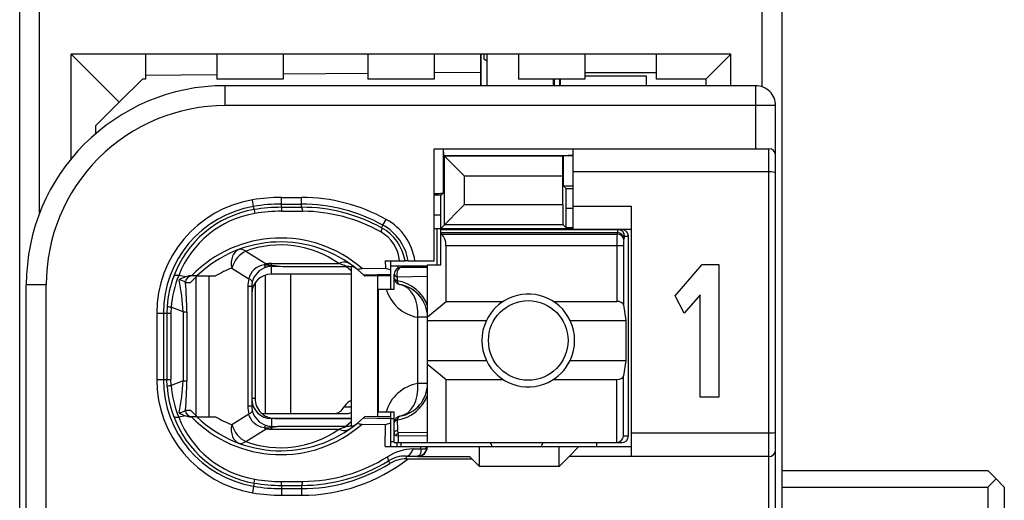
# Model space of a CAD drawing. Extents: x 0 to 188, y 0 to 176.
# Tile 6 of 33: x 0 to 15, y 47 to 54. Entities that reach past the tile are written whole.
import ezdxf

# ---------------------------------------------------------------- set-up
doc = ezdxf.new("R2010")
doc.units = 0
doc.header["$LTSCALE"] = 11.47995
doc.header["$MEASUREMENT"] = 0
doc.layers.get('0').update_dxf_attribs({"linetype": 'CONTINUOUS'})

msp = doc.modelspace()

# ---------------------------------------------------------------- linework, layer by layer
at = {"color": 7, "linetype": 'CONTINUOUS'}
for p, q in [((0.4998, 20.408), (0.4998, 140.8067)), ((11.9998, 20.408), (11.9998, 140.0412)), ((0.7998, 51.3353), (0.7998, 57.181)), ((11.6998, 53.2411), (11.6998, 55.2751)), ((1.2749, 52.1539), (1.2749, 53.7331)), ((1.9998, 53.0083), (1.2749, 53.7331)), ((11.2247, 53.7331), (1.2749, 53.7331)), ((2.3997, 53.7331), (2.3997, 53.3583)), ((3.475, 53.7331), (3.475, 53.3583)), ((4.4747, 53.7331), (4.4747, 53.3583)), ((5.7497, 53.7331), (5.7497, 53.3583)), ((6.7499, 53.7331), (6.7499, 53.3583)), ((7.4499, 53.7331), (7.4499, 53.2584)), ((7.4575, 53.2584), (7.4575, 53.7331)), ((7.4999, 53.7331), (7.4999, 53.6566)), ((7.5498, 53.6277), (7.4999, 53.6566)), ((7.5498, 53.2584), (7.5498, 53.7331)), ((8.0249, 53.7331), (8.0249, 53.3583)), ((9.0246, 53.7331), (9.0246, 53.3583)), ((10.0999, 53.7331), (10.0999, 53.3583)), ((10.8499, 53.3583), (11.2247, 53.7331)), ((11.2247, 53.2584), (11.2247, 53.7331)), ((1.9998, 53.0083), (2.3498, 53.3583)), ((2.3997, 53.3583), (2.3498, 53.3583)), ((3.475, 53.4237), (2.3997, 53.4141)), ((4.4747, 53.3583), (3.475, 53.3583)), ((5.7497, 53.443), (4.4747, 53.432)), ((6.7499, 53.3583), (5.7497, 53.3583)), ((7.4499, 53.4582), (6.7499, 53.452)), ((9.0246, 53.3583), (8.0249, 53.3583)), ((8.5499, 53.2584), (8.5499, 53.3583)), ((8.5599, 53.3583), (8.5599, 53.2584)), ((8.6423, 53.3583), (8.6423, 53.2584)), ((8.6498, 53.3583), (8.6498, 53.2584)), ((9.0246, 53.4582), (10.0999, 53.4582)), ((9.0246, 53.4079), (9.9497, 53.4079)), ((9.9497, 53.4079), (9.9497, 53.2584)), ((10.8499, 53.3583), (10.0999, 53.3583)), ((10.8499, 53.3583), (10.8499, 53.2584)), ((3.5997, 52.958), (3.5997, 53.2584)), ((11.5999, 53.2584), (3.5997, 53.2584)), ((11.5999, 52.3082), (11.5999, 53.2584)), ((1.6498, 52.6582), (1.9998, 53.0083)), ((11.8999, 52.958), (3.5997, 52.958)), ((11.8999, 30.7584), (11.8999, 52.958)), ((1.6498, 52.5377), (1.6498, 52.6582)), ((6.7499, 50.6181), (6.7499, 52.3082)), ((6.7499, 52.3082), (11.7997, 52.3082)), ((6.8863, 52.3082), (6.8863, 51.6378)), ((6.8956, 52.2083), (6.8908, 52.3082)), ((8.8496, 51.0935), (8.8496, 52.3082)), ((11.7997, 31.5433), (11.7997, 52.3082)), ((6.8956, 52.2083), (6.907, 52.1966)), ((6.8956, 52.2083), (8.8496, 52.2083)), ((6.907, 51.1651), (6.907, 52.1966)), ((6.907, 52.1966), (7.2074, 51.8962)), ((8.6925, 52.1966), (6.907, 52.1966)), ((8.6922, 51.8962), (8.6925, 52.1966)), ((8.6964, 52.2007), (8.6925, 52.1966)), ((8.6964, 52.2007), (8.6964, 51.7535)), ((7.2074, 51.4655), (7.2074, 51.8962)), ((8.6922, 51.8962), (7.2074, 51.8962)), ((8.6922, 51.4655), (8.6922, 51.8962)), ((11.7997, 51.9582), (8.8496, 51.9582)), ((8.7401, 51.7095), (8.6964, 51.7535)), ((8.7415, 51.4097), (8.7401, 51.7095)), ((8.7401, 51.7095), (8.8496, 51.7095)), ((4.0276, 51.4387), (4.011, 51.5372)), ((4.4499, 51.4249), (4.4499, 51.5737)), ((4.4499, 51.5737), (4.7497, 51.5737)), ((4.7497, 51.4256), (4.7497, 51.5737)), ((6.8563, 51.6082), (6.7499, 51.6082)), ((6.8498, 51.3084), (6.8512, 51.6082)), ((6.8563, 51.6082), (6.8863, 51.6378)), ((4.0358, 51.3904), (4.0276, 51.4387)), ((4.0358, 51.3898), (4.0448, 51.3326)), ((4.4499, 51.4738), (4.7497, 51.4738)), ((4.4499, 51.4249), (4.7497, 51.4256)), ((4.4499, 51.4242), (4.4506, 51.3663)), ((6.8498, 51.1079), (7.2074, 51.4655)), ((7.2074, 51.4655), (8.6922, 51.4655)), ((8.6922, 51.4655), (8.6925, 51.1651)), ((8.7415, 51.1162), (8.7415, 51.4097)), ((8.7415, 51.4097), (8.8496, 51.4097)), ((8.8496, 51.4428), (9.7247, 51.4428)), ((9.7247, 47.6683), (9.7247, 51.4428)), ((4.4506, 51.3663), (4.7703, 51.3656)), ((5.9788, 51.1555), (6.0274, 51.243)), ((6.8498, 51.3084), (6.7499, 51.3084)), ((6.8498, 50.5581), (6.8498, 51.3084)), ((5.9571, 51.1162), (5.9788, 51.1555)), ((6.7499, 51.1079), (8.8496, 51.1079)), ((6.7946, 50.5581), (6.7946, 51.1079)), ((6.8498, 51.088), (9.5797, 51.088)), ((6.907, 51.1651), (8.6925, 51.1651)), ((8.7415, 51.1162), (8.6925, 51.1651)), ((8.8496, 51.1162), (8.7415, 51.1162)), ((8.8496, 51.0935), (9.7247, 51.0935)), ((6.8498, 51.0439), (9.5139, 51.0439)), ((6.8598, 51.0218), (6.8498, 51.0301)), ((6.8598, 51.0218), (9.5104, 51.0218)), ((9.5104, 51.0218), (9.5139, 51.0439)), ((9.61, 50.935), (9.6134, 50.957)), ((9.6234, 50.9881), (9.6799, 50.9881)), ((9.6799, 47.9784), (9.6799, 50.9881)), ((6.9297, 50.0069), (6.9297, 50.8482)), ((6.9297, 50.8482), (9.6055, 50.8482)), ((9.5059, 50.8482), (9.5059, 50.0069)), ((9.6055, 50.8482), (9.6055, 49.9539)), ((3.9097, 50.7627), (4.2153, 50.5719)), ((3.6975, 50.5085), (3.9548, 50.3473)), ((4.0682, 50.5112), (4.0351, 50.4858)), ((4.1047, 50.5312), (4.0682, 50.5112)), ((4.1437, 50.5457), (4.1047, 50.5312)), ((4.1846, 50.556), (4.1437, 50.5457)), ((4.1846, 50.556), (4.2908, 50.5512)), ((4.2908, 50.5512), (4.2997, 50.5547)), ((4.2908, 50.5512), (4.2908, 50.5354)), ((4.3049, 50.5492), (4.2908, 50.5512)), ((4.2997, 50.5354), (4.2908, 50.5354)), ((4.2997, 50.5547), (4.2997, 50.5788)), ((4.2997, 50.5788), (5.3119, 50.5788)), ((4.2997, 50.4183), (4.2997, 50.5354)), ((4.2997, 50.5354), (4.4695, 50.5347)), ((4.3049, 50.5492), (4.3001, 50.536)), ((4.4695, 50.5347), (5.4252, 50.5347)), ((5.4996, 50.4658), (5.4252, 50.5347)), ((5.4996, 50.5326), (5.4996, 48.1266)), ((5.6667, 50.5009), (6.0147, 50.5085)), ((6.0137, 50.6181), (6.0147, 50.5085)), ((6.0137, 50.6181), (6.3116, 50.6181)), ((6.0147, 50.5085), (6.0998, 50.4837)), ((6.0991, 50.543), (6.65, 50.543)), ((6.0998, 50.1929), (6.0998, 50.6181)), ((6.2042, 50.543), (6.2042, 50.5071)), ((6.65, 50.5182), (6.2496, 50.5182)), ((6.3124, 50.6181), (6.3134, 50.6181)), ((6.3595, 50.6181), (6.3137, 50.6181)), ((6.3599, 50.6181), (6.7499, 50.6181)), ((6.65, 47.8778), (6.65, 50.5581)), ((6.65, 50.5581), (6.8498, 50.5581)), ((10.3832, 50.0916), (10.7928, 50.5612)), ((10.7928, 50.5612), (11.0418, 50.5612)), ((11.0418, 50.5612), (11.0418, 48.5624)), ((3.004, 50.3783), (2.8979, 50.399)), ((3.1735, 50.3907), (3.0805, 50.3907)), ((3.1614, 48.2802), (3.1614, 50.3783)), ((3.1739, 50.3907), (3.4515, 50.3907)), ((3.3558, 48.2678), (3.3558, 50.3907)), ((3.9659, 50.3859), (3.9548, 50.3473)), ((3.9835, 50.423), (3.9659, 50.3859)), ((4.0065, 50.4568), (3.9835, 50.423)), ((4.0351, 50.4858), (4.0065, 50.4568)), ((4.2032, 50.4024), (4.2032, 48.3181)), ((5.4996, 50.4183), (4.2997, 50.4183)), ((4.585, 50.4183), (4.585, 48.3181)), ((5.5985, 50.4816), (5.6833, 50.4065)), ((5.6833, 50.4065), (6.0998, 50.4155)), ((5.6833, 50.4065), (5.6998, 50.3907)), ((5.7001, 50.39), (5.7043, 50.3865)), ((5.8996, 50.3907), (5.7043, 50.3865)), ((5.8996, 48.2678), (5.8996, 50.3907)), ((6.0998, 50.3907), (5.8996, 50.3907)), ((6.1497, 50.1929), (6.1497, 50.4183)), ((6.1945, 50.3742), (6.1938, 50.3163)), ((6.65, 50.3797), (6.1945, 50.3742)), ((0.5997, 33.458), (0.5997, 50.2584)), ((0.8998, 50.2584), (0.5997, 50.2584)), ((0.8998, 43.5666), (0.8998, 50.2584)), ((3.0002, 50.2908), (3.0784, 50.2908)), ((3.9411, 50.2322), (3.9411, 48.4263)), ((3.9996, 50.2322), (3.9411, 50.2322)), ((3.9996, 50.2322), (3.9996, 48.4263)), ((4.0496, 50.2832), (4.0496, 48.5434)), ((5.9099, 48.3429), (5.9099, 50.1929)), ((5.9099, 50.1929), (6.1497, 50.1929)), ((10.5238, 49.8312), (10.3832, 50.0916)), ((10.7606, 50.1061), (10.5238, 49.8312)), ((10.7606, 48.5624), (10.7606, 50.1061)), ((2.7246, 49.9346), (2.7208, 49.8277)), ((2.7825, 49.9208), (2.7794, 49.8277)), ((2.9654, 49.8491), (2.7825, 49.9208)), ((6.65, 49.7761), (6.9297, 50.0069)), ((6.9297, 50.0069), (7.7917, 50.0069)), ((8.5479, 50.0069), (9.5059, 50.0069)), ((9.6055, 49.9539), (9.6413, 49.7182)), ((2.5665, 49.8277), (2.5665, 48.8308)), ((2.5665, 49.8277), (2.7794, 49.8277)), ((2.6667, 49.8277), (2.6667, 48.8308)), ((2.7208, 49.8277), (2.7208, 48.8308)), ((2.7794, 49.8277), (2.7794, 48.8308)), ((2.9654, 49.8491), (2.9654, 48.8094)), ((2.9654, 49.8491), (3.0209, 49.8491)), ((3.0209, 49.8491), (3.0209, 48.8094)), ((6.5032, 48.768), (6.5032, 49.7678)), ((6.65, 49.7678), (6.5032, 49.7678)), ((6.65, 49.7182), (7.5378, 49.7182)), ((8.8018, 49.7182), (9.6413, 49.7182)), ((9.6413, 49.7182), (9.6413, 49.1181)), ((6.65, 49.1181), (7.5378, 49.1181)), ((6.65, 49.0602), (6.9297, 48.8294)), ((8.8018, 49.1181), (9.6413, 49.1181)), ((9.6413, 49.1181), (9.6055, 48.8824)), ((9.6055, 47.9784), (9.6055, 48.8824)), ((2.5665, 48.8308), (2.7794, 48.8308)), ((2.7246, 48.7239), (2.7208, 48.8308)), ((2.7825, 48.7377), (2.7794, 48.8308)), ((2.9654, 48.8094), (2.7825, 48.7377)), ((2.9654, 48.8094), (3.0209, 48.8094)), ((6.65, 48.768), (6.5032, 48.768)), ((6.9297, 47.8778), (6.9297, 48.8294)), ((6.9297, 48.8294), (7.7917, 48.8294)), ((8.5479, 48.8294), (9.5059, 48.8294)), ((9.5059, 47.8778), (9.5059, 48.8294)), ((11.0418, 48.5624), (10.7606, 48.5624)), ((3.9996, 48.4263), (3.9411, 48.4263)), ((4.0496, 48.5434), (3.9996, 48.5434)), ((5.3939, 48.418), (5.4996, 48.418)), ((3.004, 48.2802), (2.8979, 48.2602)), ((3.0002, 48.3684), (3.0784, 48.3684)), ((3.1735, 48.2678), (3.0805, 48.2678)), ((3.1739, 48.2678), (3.4515, 48.2678)), ((3.6975, 48.1507), (3.9548, 48.3112)), ((3.9659, 48.2726), (3.9548, 48.3112)), ((3.9835, 48.2354), (3.9659, 48.2726)), ((4.1512, 48.3181), (5.4455, 48.3181)), ((5.6833, 48.2527), (5.6998, 48.2678)), ((5.7001, 48.2685), (5.7043, 48.2726)), ((5.8996, 48.2678), (5.7043, 48.2726)), ((6.0998, 48.2678), (5.8996, 48.2678)), ((5.9099, 48.3429), (6.1497, 48.3429)), ((6.0998, 47.8179), (6.0998, 48.3429)), ((6.1497, 47.8778), (6.1497, 48.3429)), ((4.0065, 48.2023), (3.9835, 48.2354)), ((4.0351, 48.1727), (4.0065, 48.2023)), ((4.0682, 48.1479), (4.0351, 48.1727)), ((4.1047, 48.1272), (4.0682, 48.1479)), ((4.1437, 48.1128), (4.1047, 48.1272)), ((4.2908, 48.1073), (4.2908, 48.1231)), ((4.2997, 48.1231), (4.2908, 48.1231)), ((4.2997, 48.2409), (4.2997, 48.1231)), ((5.4996, 48.2409), (4.2997, 48.2409)), ((4.2997, 48.1231), (4.4695, 48.1245)), ((4.3049, 48.1093), (4.3001, 48.1224)), ((4.3497, 48.243), (5.4996, 48.243)), ((4.4695, 48.1245), (5.4252, 48.1245)), ((5.4996, 48.1934), (5.4252, 48.1245)), ((5.5985, 48.1768), (5.6833, 48.2527)), ((5.6667, 48.1583), (6.0147, 48.15)), ((5.6833, 48.2527), (6.0998, 48.2437)), ((6.0116, 47.8179), (6.0147, 48.15)), ((6.0147, 48.15), (6.0998, 48.1748)), ((6.0998, 48.243), (6.1497, 48.243)), ((6.1938, 48.2196), (6.1963, 48.0694)), ((3.9097, 47.8957), (4.2153, 48.0873)), ((4.1846, 48.1031), (4.1437, 48.1128)), ((4.1846, 48.1031), (4.2908, 48.1073)), ((4.3049, 48.1093), (4.2908, 48.1073)), ((4.2908, 48.1073), (4.2997, 48.1045)), ((4.2997, 48.1045), (4.2997, 48.0797)), ((4.2997, 48.0797), (5.3119, 48.0797)), ((6.1497, 48.0239), (6.1511, 48.0322)), ((6.1511, 48.0322), (6.1546, 48.0398)), ((6.1546, 48.0398), (6.1601, 48.0473)), ((6.1601, 48.0473), (6.1673, 48.0542)), ((6.1673, 48.0542), (6.1804, 48.0632)), ((6.1759, 47.9874), (6.2117, 47.9757)), ((6.1804, 48.0632), (6.1963, 48.0694)), ((6.65, 48.0294), (6.2052, 48.0246)), ((6.65, 47.9798), (6.2117, 47.9757)), ((6.2131, 47.8778), (6.2117, 47.9757)), ((9.6055, 47.9784), (9.6799, 47.9784)), ((11.7997, 48.0184), (9.7247, 48.0184)), ((6.0116, 47.8179), (9.7247, 47.8179)), ((6.0998, 47.893), (6.1497, 47.893)), ((6.1501, 47.8778), (9.5797, 47.8778)), ((6.1949, 47.8179), (6.1949, 47.8778)), ((6.2496, 47.8778), (6.2496, 47.8179)), ((6.5507, 47.7841), (6.5514, 47.8179)), ((6.6393, 47.8041), (6.6434, 47.8179)), ((7.4348, 47.5182), (7.4348, 47.8179)), ((7.6197, 47.8282), (7.6197, 47.8179)), ((8.3698, 47.8282), (8.3698, 47.8179)), ((8.6347, 47.5182), (8.6347, 47.8179)), ((8.9348, 47.8179), (8.7849, 47.6683)), ((9.1997, 47.8778), (9.1997, 47.8179)), ((6.3302, 47.6766), (6.3302, 47.6332)), ((6.3302, 47.6766), (6.4997, 47.6746)), ((6.4357, 47.7828), (6.5507, 47.7841)), ((6.5087, 47.6759), (6.4997, 47.6746)), ((6.4997, 47.6746), (6.4997, 47.6683)), ((6.5242, 47.6828), (6.5087, 47.6759)), ((6.5359, 47.6966), (6.5242, 47.6828)), ((6.5446, 47.7159), (6.5359, 47.6966)), ((6.5497, 47.74), (6.5446, 47.7159)), ((6.5511, 47.7614), (6.5497, 47.74)), ((6.5507, 47.7841), (6.5511, 47.7614)), ((6.5507, 47.7841), (6.5914, 47.7841)), ((6.5914, 47.7841), (6.6079, 47.7869)), ((6.6079, 47.7869), (6.6214, 47.791)), ((6.6214, 47.791), (6.632, 47.7972)), ((6.632, 47.7972), (6.6393, 47.8041)), ((6.0605, 47.6036), (6.0843, 47.565)), ((6.3302, 47.6332), (7.3197, 47.6332)), ((6.4997, 47.6683), (7.2849, 47.6683)), ((7.3197, 47.6332), (7.2849, 47.6683)), ((7.3197, 47.6332), (7.4348, 47.5182)), ((8.6347, 47.5182), (8.7849, 47.6683)), ((11.7997, 47.6683), (8.7849, 47.6683)), ((8.6347, 47.5182), (7.4348, 47.5182)), ((11.9998, 47.4582), (15.0997, 47.4582)), ((15.2248, 47.3328), (15.0997, 47.4582)), ((4.0358, 47.2687), (4.0276, 47.2205)), ((4.0358, 47.2687), (4.0448, 47.3266)), ((4.4499, 47.2343), (4.4506, 47.2921)), ((4.4499, 47.2336), (4.4499, 47.0847)), ((4.4499, 47.2336), (4.7497, 47.2336)), ((4.4506, 47.2921), (4.7703, 47.2935)), ((4.7497, 47.2336), (4.7497, 47.0847)), ((15.0997, 47.2081), (15.2248, 47.3328)), ((15.3498, 47.2081), (15.2248, 47.3328)), ((4.0276, 47.2205), (4.011, 47.122)), ((4.4499, 47.1847), (4.7497, 47.1847)), ((4.4499, 47.0847), (4.7497, 47.0847)), ((11.9998, 47.2081), (15.0997, 47.2081)), ((15.0997, 47.2081), (15.0997, 46.608)), ((15.3498, 47.2081), (15.3498, 46.608))]:
    msp.add_line(p, q, dxfattribs=at)
for centre, radius, start, end in [((3.6, 50.258), 3.0003, 90.00667, 179.9933), ((11.5998, 52.9582), 0.3001, 359.95047, 89.98941), ((3.5995, 50.2582), 2.6997, 89.99617, 179.99706), ((4.3002, 49.8278), 1.7337, 99.60191, 180.00145), ((4.4515, 48.8988), 2.6749, 90.03264, 99.47747), ((4.7504, 48.9428), 2.6309, 60.96142, 90.01537), ((4.3003, 49.8281), 1.6335, 99.61053, 180.01154), ((4.2982, 49.8377), 1.5748, 99.59042, 160.00265), ((4.4495, 48.9231), 2.5507, 89.98957, 99.52108), ((4.4515, 48.9012), 2.5237, 90.03493, 99.47987), ((4.75, 48.9425), 2.5313, 60.95639, 90.00679), ((4.755, 48.9352), 2.4904, 61.13747, 90.12303), ((4.2951, 49.8538), 1.4998, 99.60945, 158.68576), ((4.4482, 48.9384), 2.4279, 89.94443, 99.56593), ((4.7545, 48.9399), 2.4258, 60.57815, 89.62658), ((5.6112, 50.4915), 0.859, 8.47124, 61.0171), ((5.6144, 50.4963), 0.7082, 9.898, 61.08365), ((5.6125, 50.4925), 0.7575, 9.54298, 61.08054), ((4.437, 49.0903), 1.8714, 48.91849, 135.98338), ((5.6737, 50.5653), 0.5585, 5.42011, 60.79984), ((12.4159, 50.8659), 2.91, 176.92816, 180.34842), ((4.4366, 49.0917), 1.8116, 50.1067, 134.18944), ((4.4368, 49.3444), 1.5131, 54.6651, 110.38495), ((10.2173, 50.8626), 0.6116, 173.20325, 181.35307), ((6.2497, 50.4182), 0.1, 90.05364, 179.94636), ((4.322, 49.8263), 1.6011, 159.9123, 176.12278), ((4.4844, 49.7631), 1.7092, 158.15961, 174.7066), ((3.0805, 50.1484), 0.2423, 89.99626, 108.39825), ((4.2863, 49.2287), 1.6084, 133.77871, 138.67586), ((0.0601, 49.7238), 2.908, 2.47062, 12.04741), ((-1.9535, 49.8376), 4.9745, 0.13295, 5.22703), ((4.29, 50.2324), 0.2903, 166.30412, 180.03116), ((6.1089, 49.7476), 0.5749, 19.76941, 81.50907), ((6.1499, 49.768), 0.5001, 359.9751, 80.41822), ((6.1512, 49.7696), 0.4981, 40.1796, 60.37521), ((6.6038, 50.3596), 0.6003, 196.11863, 260.35605), ((6.1425, 49.7643), 0.5081, 20.23408, 40.0002), ((8.1716, 49.4181), 0.7013, 154.66616, 205.33384), ((8.1707, 49.4181), 0.6988, 334.57, 25.43), ((4.2995, 48.8308), 1.733, 180.00114, 260.4177), ((4.2996, 48.8305), 1.6328, 179.99205, 260.40939), ((4.322, 48.8322), 1.6011, 183.87718, 200.08783), ((4.4736, 48.8937), 1.6983, 185.27078, 201.90161), ((0.0601, 48.9347), 2.908, 347.95259, 357.52938), ((-1.9379, 48.8209), 4.9588, 354.76471, 359.86716), ((6.6029, 48.1772), 0.5992, 99.57838, 163.94694), ((6.15, 48.7684), 0.5, 279.57031, 359.95955), ((6.108, 48.7893), 0.5762, 278.56495, 340.15657), ((6.1429, 48.772), 0.5077, 319.99114, 339.77458), ((4.4244, 48.4257), 0.4834, 179.93239, 193.70329), ((4.2942, 48.4266), 0.2945, 180.06696, 193.59777), ((4.3011, 48.5413), 0.3011, 179.85775, 269.74574), ((4.3498, 48.5432), 0.3002, 179.95385, 269.97883), ((6.1512, 48.7669), 0.4981, 299.62437, 319.82008), ((4.2973, 48.8208), 1.574, 200.00811, 260.43607), ((3.0878, 48.5553), 0.2876, 253.06274, 268.54496), ((4.4366, 49.5676), 1.8707, 224.01178, 311.11605), ((4.4367, 49.5688), 1.8131, 225.85215, 309.84997), ((4.2313, 49.5883), 1.5336, 239.43661, 249.62968), ((4.3122, 48.4366), 0.3147, 194.58473, 252.6641), ((4.2941, 48.8041), 1.4984, 201.28302, 260.42177), ((4.4368, 49.314), 1.513, 249.61305, 305.3369), ((4.3426, 47.6585), 0.4474, 95.50486, 106.58262), ((6.4999, 47.8181), 0.1435, 269.9436, 359.92962), ((6.4507, 47.0311), 0.7519, 91.1465, 122.53283), ((6.3198, 47.1808), 0.4959, 88.79152, 121.51952), ((4.7495, 49.7179), 2.6332, 270.00232, 307.65437), ((4.7569, 49.7149), 2.4814, 269.83214, 301.69174), ((4.7498, 49.7158), 2.5312, 269.99699, 301.81778), ((4.7555, 49.7187), 2.4252, 270.3509, 302.16026), ((4.4495, 49.6865), 2.4529, 260.29053, 270.01008), ((4.4522, 49.717), 2.4249, 260.32816, 269.96322), ((4.4497, 49.6886), 2.6039, 260.30112, 270.00545)]:
    msp.add_arc(centre, radius, start, end, dxfattribs=at)
for points in [[(11.8999, 52.2083), (11.8999, 52.2634), (11.8552, 52.3082), (11.7997, 52.3082)], [(8.8496, 52.2062), (8.7987, 52.2062), (8.7473, 52.2049), (8.6964, 52.2007)], [(8.6964, 51.7529), (8.7473, 51.7494), (8.7987, 51.7473), (8.8496, 51.748)], [(6.7499, 51.6343), (6.7953, 51.6337), (6.8408, 51.6351), (6.8863, 51.6378)], [(4.7703, 51.3656), (4.7648, 51.4029), (4.7576, 51.4242), (4.7497, 51.4256)], [(9.5228, 51.088), (9.517, 51.0742), (9.5139, 51.059), (9.5146, 51.0439)], [(9.6234, 50.9881), (9.6234, 51.0432), (9.579, 51.088), (9.5239, 51.088)], [(9.6799, 50.9881), (9.6799, 51.0432), (9.6351, 51.088), (9.5797, 51.088)], [(6.929, 50.8482), (6.9321, 50.9137), (6.9073, 50.977), (6.8605, 51.0225)], [(9.61, 50.935), (9.6076, 50.9812), (9.5638, 51.0197), (9.5104, 51.0218)], [(9.6134, 50.957), (9.611, 51.0039), (9.5673, 51.0418), (9.5139, 51.0439)], [(9.6224, 50.9881), (9.6165, 50.9791), (9.6138, 50.9681), (9.6141, 50.957)], [(3.805, 50.7896), (3.7171, 50.7565), (3.6727, 50.6408), (3.6975, 50.5085)], [(3.9097, 50.7627), (3.8718, 50.791), (3.8353, 50.8006), (3.805, 50.7896)], [(3.9097, 50.7627), (3.8164, 50.7207), (3.7327, 50.6201), (3.6975, 50.5085)], [(3.6975, 50.5085), (3.6121, 50.4768), (3.5297, 50.4368), (3.4515, 50.3907)], [(4.2184, 50.523), (4.1147, 50.4906), (4.0351, 50.4065), (4.0076, 50.3011)], [(4.2153, 50.5719), (4.205, 50.5671), (4.1946, 50.5615), (4.1846, 50.556)], [(4.1854, 50.556), (4.1915, 50.5409), (4.2032, 50.5292), (4.2181, 50.5223)], [(4.2149, 50.5719), (4.2429, 50.5636), (4.2711, 50.5581), (4.2997, 50.5547)], [(4.2997, 50.5788), (4.2715, 50.5788), (4.2432, 50.5767), (4.2153, 50.5719)], [(4.2908, 50.5354), (4.266, 50.5347), (4.2418, 50.5305), (4.2184, 50.523)], [(4.2997, 50.5547), (4.3559, 50.5436), (4.4127, 50.5367), (4.4695, 50.5347)], [(4.3049, 50.5492), (4.3597, 50.5416), (4.4144, 50.536), (4.4695, 50.5347)], [(5.4852, 50.5691), (5.44, 50.6015), (5.3774, 50.605), (5.3119, 50.5788)], [(5.4252, 50.5347), (5.388, 50.5505), (5.3501, 50.565), (5.3119, 50.5788)], [(5.4996, 50.5257), (5.4755, 50.5319), (5.4504, 50.5347), (5.4252, 50.5347)], [(5.5778, 50.4989), (5.5555, 50.5175), (5.5282, 50.5285), (5.4996, 50.5326)], [(2.8979, 50.399), (2.8545, 50.4017), (2.8256, 50.3934), (2.8183, 50.3762)], [(3.004, 50.3783), (2.9689, 50.3672), (2.9351, 50.3514), (2.9045, 50.3307)], [(3.0988, 50.3907), (3.0443, 50.3907), (3.0002, 50.3459), (3.0002, 50.2908)], [(3.9548, 50.3473), (3.9456, 50.3101), (3.9411, 50.2708), (3.9411, 50.2322)], [(4.0079, 50.3011), (4.0096, 50.3135), (3.9907, 50.3301), (3.9548, 50.3473)], [(4.2997, 50.4183), (4.1337, 50.4175), (3.9996, 50.2832), (4, 50.1171)], [(6.1497, 50.4183), (6.1497, 50.4003), (6.1666, 50.3838), (6.1945, 50.3742)], [(6.1497, 50.3597), (6.1497, 50.3424), (6.1663, 50.3259), (6.1938, 50.3163)], [(6.1497, 50.3597), (6.1497, 50.3362), (6.158, 50.3135), (6.1735, 50.2949)], [(3.0006, 50.2915), (2.9716, 50.3108), (2.9389, 50.3245), (2.9041, 50.3301)], [(6.1735, 50.2949), (6.1811, 50.286), (6.19, 50.2784), (6.2004, 50.2728)], [(6.1938, 50.3163), (6.199, 50.2853), (6.2138, 50.2646), (6.2331, 50.2611)], [(6.2004, 50.2728), (6.2104, 50.2673), (6.2214, 50.2632), (6.2331, 50.2611)], [(6.5032, 49.7678), (6.5245, 50.02), (6.4084, 50.2315), (6.2331, 50.2611)], [(2.7243, 49.9339), (2.7429, 49.9263), (2.7625, 49.9228), (2.7825, 49.9215)], [(9.6055, 49.9539), (9.601, 49.9842), (9.558, 50.0069), (9.5059, 50.0069)], [(9.5059, 48.8294), (9.558, 48.8294), (9.601, 48.8521), (9.6055, 48.8824)], [(2.7825, 48.737), (2.7625, 48.7363), (2.7429, 48.7322), (2.7243, 48.7253)], [(6.2331, 48.2754), (6.4084, 48.305), (6.5245, 48.5165), (6.5032, 48.768)], [(5.254, 48.3181), (5.3074, 48.3202), (5.3581, 48.356), (5.3939, 48.418)], [(5.5, 48.5124), (5.459, 48.5), (5.4214, 48.4663), (5.3939, 48.418)], [(2.8183, 48.2823), (2.8256, 48.265), (2.8545, 48.2575), (2.8979, 48.2602)], [(2.9041, 48.3284), (2.9389, 48.3346), (2.9716, 48.3477), (3.0006, 48.3677)], [(2.9045, 48.3278), (2.9351, 48.3078), (2.9689, 48.2912), (3.004, 48.2802)], [(3.0002, 48.3684), (3.0002, 48.3126), (3.0443, 48.2678), (3.0988, 48.2678)], [(3.0784, 48.3684), (3.1087, 48.334), (3.1404, 48.3002), (3.1735, 48.2685)], [(3.9548, 48.3112), (3.9907, 48.3284), (4.0096, 48.345), (4.0079, 48.3574)], [(5.4455, 48.3181), (5.4638, 48.3188), (5.4821, 48.3236), (5.4993, 48.3319)], [(6.2331, 48.2754), (6.1849, 48.2671), (6.1497, 48.2251), (6.1497, 48.1768)], [(6.2331, 48.2754), (6.2138, 48.272), (6.199, 48.2506), (6.1938, 48.2196)], [(3.6975, 48.1507), (3.6727, 48.0177), (3.7171, 47.9019), (3.805, 47.8695)], [(3.6975, 48.1507), (3.7327, 48.0384), (3.8164, 47.9378), (3.9097, 47.8957)], [(4.2181, 48.1362), (4.2032, 48.13), (4.1915, 48.1176), (4.1854, 48.1024)], [(4.2184, 48.1362), (4.2418, 48.1286), (4.266, 48.1238), (4.2908, 48.1231)], [(4.4695, 48.1245), (4.4127, 48.1217), (4.3559, 48.1155), (4.2997, 48.1045)], [(4.4695, 48.1245), (4.4144, 48.1224), (4.3597, 48.1176), (4.3049, 48.1093)], [(5.3119, 48.0797), (5.3501, 48.0935), (5.388, 48.1086), (5.4252, 48.1245)], [(5.4252, 48.1245), (5.4504, 48.1245), (5.4755, 48.1272), (5.4996, 48.1334)], [(5.4996, 48.1266), (5.5282, 48.13), (5.5555, 48.1417), (5.5778, 48.1596)], [(6.1938, 48.2196), (6.1663, 48.2099), (6.1497, 48.1941), (6.1497, 48.1768)], [(4.1846, 48.1031), (4.1946, 48.0969), (4.205, 48.0914), (4.2153, 48.0873)], [(4.2153, 48.0873), (4.2432, 48.0825), (4.2715, 48.0797), (4.2997, 48.0797)], [(5.3119, 48.0797), (5.3774, 48.0542), (5.44, 48.0577), (5.4852, 48.0894)], [(6.1497, 48.0239), (6.1491, 48.0067), (6.1597, 47.9922), (6.1759, 47.9874)], [(6.2052, 48.0246), (6.1931, 48.0142), (6.1831, 48.0018), (6.1759, 47.9874)], [(6.1963, 48.0694), (6.1952, 48.0542), (6.1983, 48.0384), (6.2052, 48.0246)], [(6.2052, 48.0246), (6.2059, 48.008), (6.208, 47.9915), (6.2117, 47.9757)], [(9.5059, 47.8785), (9.5586, 47.884), (9.6003, 47.9254), (9.6059, 47.9784)], [(9.5797, 47.8778), (9.6351, 47.8778), (9.6799, 47.9226), (9.6799, 47.9784)], [(3.805, 47.8695), (3.8353, 47.8578), (3.8718, 47.8675), (3.9097, 47.8957)], [(7.6197, 47.8282), (7.6197, 47.8558), (7.5973, 47.8778), (7.5698, 47.8778)], [(8.4197, 47.8778), (8.3922, 47.8778), (8.3698, 47.8558), (8.3698, 47.8282)], [(6.3302, 47.6766), (6.374, 47.678), (6.4143, 47.718), (6.4357, 47.7828)], [(11.7997, 47.6683), (11.8552, 47.6683), (11.8999, 47.7132), (11.8999, 47.7683)], [(6.3302, 47.6332), (6.2434, 47.6332), (6.1583, 47.6098), (6.0843, 47.565)], [(4.7497, 47.2336), (4.7576, 47.2343), (4.7648, 47.2556), (4.7703, 47.2935)], [(4.0276, 47.2205), (4.1671, 47.1971), (4.3083, 47.1847), (4.4499, 47.1847)]]:
    msp.add_open_spline(points, degree=3, dxfattribs=at)
for points, knots in [([(11.8999, 51.9451), (11.8996, 51.9458), (11.8982, 51.9472), (11.8982, 51.9472), (11.8982, 51.9472), (11.8954, 51.9485), (11.8954, 51.9485), (11.8954, 51.9485), (11.8862, 51.9513), (11.8862, 51.9513), (11.8862, 51.9513), (11.8624, 51.9554), (11.8624, 51.9554), (11.8624, 51.9554), (11.8324, 51.9575), (11.8324, 51.9575), (11.8324, 51.9575), (11.7997, 51.9582), (11.7997, 51.9582)], [0, 0, 0, 0, 1, 1, 1, 2, 2, 2, 3, 3, 3, 4, 4, 4, 5, 5, 5, 6, 6, 6, 6]), ([(5.9571, 51.1162), (5.9582, 51.1148), (5.9599, 51.11), (5.9599, 51.11), (5.9599, 51.11), (5.9599, 51.1031), (5.9599, 51.1031), (5.9599, 51.1031), (5.9565, 51.0845), (5.9565, 51.0845), (5.9565, 51.0845), (5.9461, 51.0528), (5.9461, 51.0528)], [0, 0, 0, 0, 1, 1, 1, 2, 2, 2, 3, 3, 3, 4, 4, 4, 4]), ([(5.5985, 50.4816), (5.5985, 50.4816), (5.5958, 50.4851), (5.5958, 50.4851), (5.5954, 50.4871), (5.5958, 50.4885), (5.5958, 50.4885), (5.5965, 50.4892), (5.5985, 50.4913), (5.5985, 50.4913), (5.5985, 50.4913), (5.6037, 50.494), (5.6037, 50.494), (5.6037, 50.494), (5.6192, 50.4975), (5.6192, 50.4975), (5.6192, 50.4975), (5.6336, 50.4989), (5.6336, 50.4989), (5.6336, 50.4989), (5.6667, 50.5009), (5.6667, 50.5009)], [0, 0, 0, 0, 1, 1, 1, 2, 2, 2, 3, 3, 3, 4, 4, 4, 5, 5, 5, 6, 6, 6, 7, 7, 7, 7]), ([(6.2496, 50.5182), (6.2159, 50.5182), (6.1883, 50.4734), (6.1883, 50.4183), (6.1883, 50.4031), (6.1904, 50.3879), (6.1945, 50.3742)], [0, 0, 0, 0, 1, 1, 1, 2, 2, 2, 2]), ([(8.8018, 49.7182), (8.6361, 50.0668), (8.2189, 50.2157), (7.8699, 50.0503), (7.7241, 49.9807), (7.607, 49.8636), (7.5378, 49.7182)], [0, 0, 0, 0, 1, 1, 1, 2, 2, 2, 2]), ([(8.7697, 49.4185), (8.7697, 49.7492), (8.501, 50.0179), (8.1699, 50.0179), (7.8385, 50.0179), (7.5698, 49.7492), (7.5698, 49.4185), (7.5698, 49.087), (7.8385, 48.8183), (8.1699, 48.8183), (8.501, 48.8183), (8.7697, 49.087), (8.7697, 49.4185), (8.7697, 49.4185), (8.7697, 49.4185), (8.7697, 49.4185)], [0, 0, 0, 0, 1, 1, 1, 2, 2, 2, 3, 3, 3, 4, 4, 4, 5, 5, 5, 5]), ([(7.5378, 49.1181), (7.7035, 48.7694), (8.1207, 48.6206), (8.4697, 48.7859), (8.6154, 48.8556), (8.7325, 48.9727), (8.8018, 49.1181)], [0, 0, 0, 0, 1, 1, 1, 2, 2, 2, 2]), ([(5.5985, 48.1768), (5.5985, 48.1768), (5.5958, 48.1734), (5.5958, 48.1734), (5.5954, 48.172), (5.5958, 48.17), (5.5958, 48.17), (5.5965, 48.1693), (5.5985, 48.1672), (5.5985, 48.1672), (5.5985, 48.1672), (5.6037, 48.1651), (5.6037, 48.1651), (5.6037, 48.1651), (5.6192, 48.1617), (5.6192, 48.1617), (5.6192, 48.1617), (5.6336, 48.1596), (5.6336, 48.1596), (5.6336, 48.1596), (5.6667, 48.1583), (5.6667, 48.1583)], [0, 0, 0, 0, 1, 1, 1, 2, 2, 2, 3, 3, 3, 4, 4, 4, 5, 5, 5, 6, 6, 6, 7, 7, 7, 7]), ([(11.8999, 48.0315), (11.8996, 48.0308), (11.8982, 48.0287), (11.8982, 48.0287), (11.8982, 48.0287), (11.8954, 48.0273), (11.8954, 48.0273), (11.8954, 48.0273), (11.8862, 48.0246), (11.8862, 48.0246), (11.8862, 48.0246), (11.8624, 48.0211), (11.8624, 48.0211), (11.8624, 48.0211), (11.8324, 48.0191), (11.8324, 48.0191), (11.8324, 48.0191), (11.7997, 48.0184), (11.7997, 48.0184)], [0, 0, 0, 0, 1, 1, 1, 2, 2, 2, 3, 3, 3, 4, 4, 4, 5, 5, 5, 6, 6, 6, 6]), ([(6.4997, 47.6683), (6.5811, 47.6683), (6.6472, 47.7345), (6.6472, 47.8158), (6.6472, 47.8165), (6.6472, 47.8172), (6.6472, 47.8179)], [0, 0, 0, 0, 1, 1, 1, 2, 2, 2, 2]), ([(6.0605, 47.6036), (6.0615, 47.605), (6.0629, 47.6091), (6.0629, 47.6091), (6.0629, 47.6091), (6.0626, 47.616), (6.0626, 47.616), (6.0626, 47.616), (6.0581, 47.6346), (6.0581, 47.6346), (6.0581, 47.6346), (6.0464, 47.6656), (6.0464, 47.6656)], [0, 0, 0, 0, 1, 1, 1, 2, 2, 2, 3, 3, 3, 4, 4, 4, 4])]:
    msp.add_open_spline(points, degree=3, knots=knots, dxfattribs=at)

doc.saveas('drawing.dxf')
